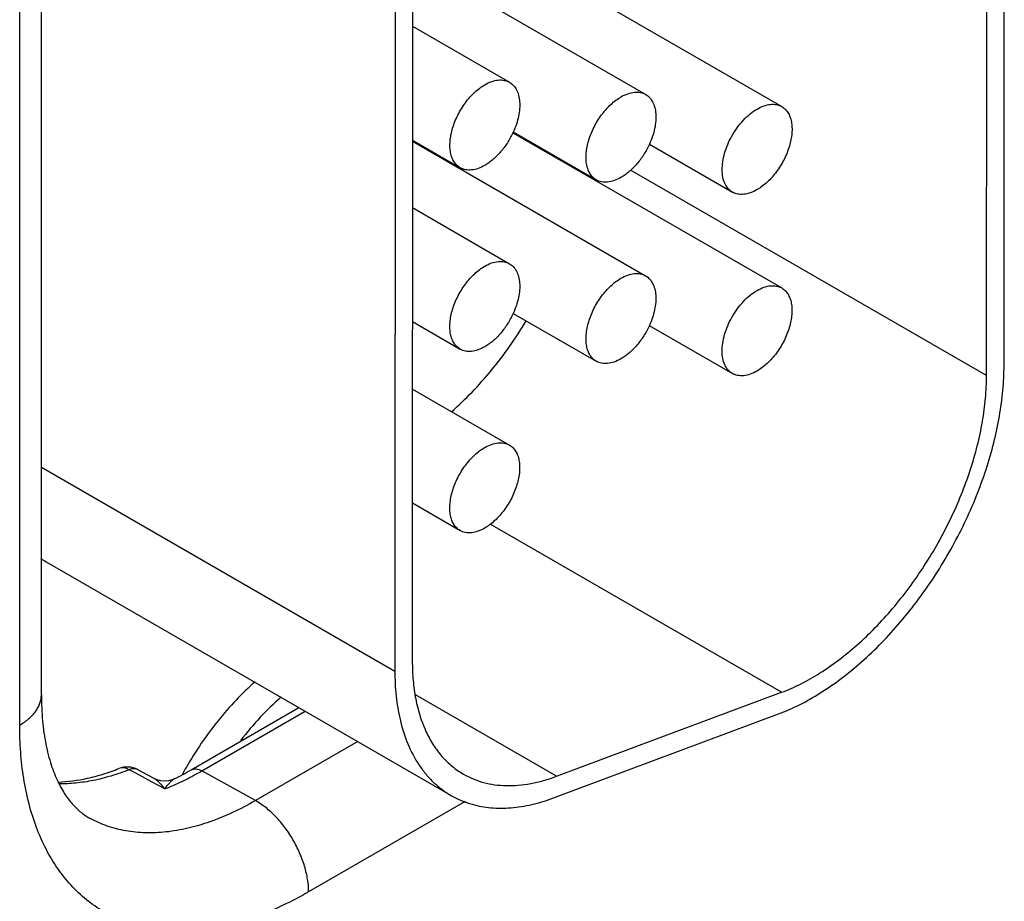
# Model space of a CAD drawing. Header units: inches. Extents: x 0 to 34, y 0 to 22.
# Tile 43 of 128: x 7.765 to 8.064, y 18.22 to 18.488. Entities that reach past the tile are written whole.
import ezdxf

# ---------------------------------------------------------------- set-up
doc = ezdxf.new("R2010")
doc.units = ezdxf.units.IN
doc.header["$LTSCALE"] = 1.87
doc.header["$MEASUREMENT"] = 0
doc.layers.get('0').update_dxf_attribs({"linetype": 'CONTINUOUS'})

msp = doc.modelspace()

# ---------------------------------------------------------------- linework, layer by layer
at = {"color": 7, "linetype": 'CONTINUOUS'}
for p, q in [((8.0635579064, 18.3826919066), (8.0636435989, 18.668097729)), ((8.0582546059, 18.3796319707), (8.0583402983, 18.665037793)), ((7.7710901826, 18.2826131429), (7.7710901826, 18.6114465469)), ((7.7645000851, 18.2734269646), (7.7645000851, 18.6022603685)), ((7.8838575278, 18.5504348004), (7.8837802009, 18.292891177)), ((7.8785542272, 18.5473748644), (7.8784769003, 18.289831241)), ((7.9143594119, 18.5085519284), (7.996041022, 18.4613899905)), ((7.8838441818, 18.5059849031), (7.9546835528, 18.4650831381)), ((7.883838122, 18.4858022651), (7.9133260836, 18.4687762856)), ((7.9143428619, 18.4534306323), (7.996024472, 18.4062686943)), ((7.9144515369, 18.4536710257), (7.939682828, 18.4391027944)), ((7.8838276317, 18.4508636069), (7.9546670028, 18.4099618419)), ((7.8838277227, 18.4511666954), (7.8983253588, 18.442795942)), ((7.9558090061, 18.4499778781), (7.9810402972, 18.4354096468)), ((8.0582546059, 18.3796319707), (7.9501120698, 18.4420721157)), ((7.8838215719, 18.4306809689), (7.9133095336, 18.4136549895)), ((7.9144349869, 18.3985497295), (7.939666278, 18.3839814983)), ((7.8838111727, 18.3960453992), (7.8983088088, 18.3876746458)), ((7.9557924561, 18.3948565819), (7.9810237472, 18.3802883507)), ((7.8838050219, 18.3755596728), (7.9132929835, 18.3585336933)), ((7.7710901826, 18.351834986), (7.8784769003, 18.289831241)), ((7.8837946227, 18.3409241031), (7.8982922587, 18.3325533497)), ((7.9959944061, 18.283403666), (7.9074287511, 18.3345403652)), ((7.7725246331, 18.3230843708), (7.8955612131, 18.2520445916)), ((7.927586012, 18.2578615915), (7.8847141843, 18.2826152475)), ((7.927586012, 18.2578615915), (7.9959944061, 18.283403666)), ((7.8165576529, 18.2598034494), (7.8493404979, 18.2787318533)), ((7.8198552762, 18.2595158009), (7.8512384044, 18.2776360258)), ((7.9266632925, 18.251298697), (7.9950716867, 18.2768407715)), ((7.8671967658, 18.2684218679), (7.8360971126, 18.2504653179)), ((7.7997629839, 18.2588071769), (7.7978018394, 18.2598691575)), ((7.8053383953, 18.2571819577), (7.8003449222, 18.259881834)), ((7.8047545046, 18.2561042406), (7.7997630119, 18.2588071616)), ((7.8360971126, 18.2504653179), (7.8198552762, 18.2595158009)), ((7.8085838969, 18.2540305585), (7.8047544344, 18.2561042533)), ((7.8085838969, 18.2540305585), (7.8047545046, 18.2561042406)), ((7.8998767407, 18.250230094), (7.8522846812, 18.2227510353))]:
    msp.add_line(p, q, dxfattribs=at)
msp.add_lwpolyline([(7.8114667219, 18.2570730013), (7.8108710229, 18.2568134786), (7.8097296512, 18.2564938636), (7.8085458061, 18.2563811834), (7.8073613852, 18.2564801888), (7.8062191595, 18.25678565), (7.8053381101, 18.2571821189)], dxfattribs=at)
for centre, radius, start, end in [((7.8915835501, 18.4640767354), 0.0251371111, 334.9354651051, 335.5384261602), ((7.9835534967, 18.4397627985), 0.0050259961, 238.7153868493, 240.000926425), ((7.983536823, 18.3846412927), 0.0050257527, 238.9519768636, 240.0009527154), ((7.7862869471, 18.3469160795), 0.0275200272, 236.1744435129, 239.9944637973), ((7.7971288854, 18.2539338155), 0.0067617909, 61.600347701, 111.4256343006), ((7.7717311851, 18.3372718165), 0.0895028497, 296.3563792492, 300.0554864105), ((7.9134216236, 18.2038896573), 0.1135134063, 149.9813111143, 151.3300030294), ((7.7768251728, 18.3333817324), 0.0854791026, 294.4418890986, 298.3628695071), ((7.7731290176, 18.3404083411), 0.0934181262, 298.3103916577, 300.0121787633), ((7.780102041, 18.3261367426), 0.07752753, 291.5539602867, 294.4526498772)]:
    msp.add_arc(centre, radius, start, end, dxfattribs=at)
for points, knots in [([(7.905829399, 18.4680352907), (7.906486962, 18.4684146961), (7.9077964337, 18.4690360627), (7.9098064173, 18.4695233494), (7.911412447, 18.4694801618), (7.9125582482, 18.4691623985), (7.9130799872, 18.4689177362), (7.9133258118, 18.468775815)], [0, 0, 0, 0, 0.2893065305, 0.548677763, 0.781651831, 0.8918291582, 1, 1, 1, 1]), ([(7.8983256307, 18.4427964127), (7.8979557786, 18.4430099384), (7.8972541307, 18.4435459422), (7.8964112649, 18.4446135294), (7.895780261, 18.445917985), (7.8953729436, 18.4474290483), (7.8951908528, 18.4491139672), (7.89523795, 18.4509384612), (7.8955106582, 18.4528649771), (7.8961792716, 18.4555589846), (7.8972576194, 18.4582256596), (7.8986766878, 18.4607640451), (7.899901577, 18.4625774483), (7.9012534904, 18.464245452), (7.9027035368, 18.465734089), (7.9042209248, 18.4670088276), (7.9052911, 18.4677246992), (7.905829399, 18.4680352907)], [0, 0, 0, 0, 0.0428205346, 0.0874111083, 0.1351983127, 0.187119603, 0.2435748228, 0.3045448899, 0.3696566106, 0.4382752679, 0.5824952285, 0.6562554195, 0.7296420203, 0.8016204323, 0.8712632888, 0.9376862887, 1, 1, 1, 1]), ([(7.9133258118, 18.468775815), (7.9135455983, 18.4686489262), (7.9139697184, 18.4683590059), (7.9147408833, 18.4676403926), (7.9155344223, 18.4664796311), (7.9161558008, 18.464793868), (7.9164563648, 18.4628454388), (7.9164335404, 18.4606911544), (7.9160909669, 18.4583923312), (7.9154387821, 18.4560167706), (7.9148195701, 18.4544487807), (7.9144643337, 18.4536678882)], [0, 0, 0, 0, 0.0463973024, 0.0934927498, 0.1920912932, 0.3000267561, 0.4194074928, 0.5505500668, 0.6924611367, 0.8431583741, 1, 1, 1, 1]), ([(7.9396830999, 18.4391032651), (7.9393132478, 18.4393167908), (7.9386115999, 18.4398527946), (7.9377687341, 18.4409203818), (7.9371377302, 18.4422248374), (7.9367304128, 18.4437359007), (7.936548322, 18.4454208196), (7.9365954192, 18.4472453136), (7.9368681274, 18.4491718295), (7.9375367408, 18.451865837), (7.9386150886, 18.4545325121), (7.940034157, 18.4570708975), (7.9412590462, 18.4588843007), (7.9426109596, 18.4605523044), (7.944061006, 18.4620409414), (7.945578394, 18.46331568), (7.9466485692, 18.4640315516), (7.9471868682, 18.4643421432)], [0, 0, 0, 0, 0.0428205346, 0.0874111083, 0.1351983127, 0.187119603, 0.2435748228, 0.3045448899, 0.3696566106, 0.4382752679, 0.5824952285, 0.6562554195, 0.7296420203, 0.8016204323, 0.8712632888, 0.9376862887, 1, 1, 1, 1]), ([(7.9471868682, 18.4643421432), (7.9478444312, 18.4647215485), (7.9491539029, 18.4653429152), (7.9511638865, 18.4658302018), (7.9527699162, 18.4657870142), (7.9539157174, 18.4654692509), (7.9544374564, 18.4652245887), (7.954683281, 18.4650826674)], [0, 0, 0, 0, 0.2893065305, 0.548677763, 0.781651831, 0.8918291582, 1, 1, 1, 1]), ([(7.954683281, 18.4650826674), (7.9549030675, 18.4649557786), (7.9553271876, 18.4646658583), (7.9560983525, 18.463947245), (7.9568918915, 18.4627864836), (7.9575132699, 18.4611007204), (7.957813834, 18.4591522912), (7.9577910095, 18.4569980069), (7.9574484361, 18.4546991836), (7.9567962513, 18.4523236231), (7.9561770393, 18.4507556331), (7.9558218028, 18.4499747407)], [0, 0, 0, 0, 0.0463973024, 0.0934927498, 0.1920912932, 0.3000267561, 0.4194074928, 0.5505500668, 0.6924611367, 0.8431583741, 1, 1, 1, 1]), ([(7.9808600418, 18.4524107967), (7.9813522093, 18.4532915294), (7.9824261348, 18.4549775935), (7.9842855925, 18.4572517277), (7.9863150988, 18.4591725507), (7.9877948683, 18.4602165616), (7.9885443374, 18.4606489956)], [0, 0, 0, 0, 0.2658112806, 0.5252776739, 0.772033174, 1, 1, 1, 1]), ([(7.9960407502, 18.4613895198), (7.9964106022, 18.4611759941), (7.9971122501, 18.4606399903), (7.997955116, 18.4595724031), (7.9985861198, 18.4582679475), (7.9989934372, 18.4567568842), (7.9991755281, 18.4550719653), (7.9991284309, 18.4532474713), (7.9988557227, 18.4513209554), (7.9981871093, 18.4486269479), (7.9971087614, 18.4459602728), (7.995689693, 18.4434218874), (7.9944648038, 18.4416084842), (7.9931128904, 18.4399404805), (7.9916628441, 18.4384518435), (7.990145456, 18.4371771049), (7.9890752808, 18.4364612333), (7.9885369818, 18.4361506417)], [0, 0, 0, 0, 0.0428205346, 0.0874111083, 0.1351983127, 0.187119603, 0.2435748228, 0.3045448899, 0.3696566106, 0.4382752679, 0.5824952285, 0.6562554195, 0.7296420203, 0.8016204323, 0.8712632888, 0.9376862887, 1, 1, 1, 1]), ([(7.9885443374, 18.4606489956), (7.9892019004, 18.4610284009), (7.9905113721, 18.4616497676), (7.9925213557, 18.4621370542), (7.9941273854, 18.4620938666), (7.9952731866, 18.4617761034), (7.9957949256, 18.4615314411), (7.9960407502, 18.4613895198)], [0, 0, 0, 0, 0.2893065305, 0.548677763, 0.781651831, 0.8918291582, 1, 1, 1, 1]), ([(7.9143535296, 18.4534276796), (7.9138600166, 18.4523724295), (7.9127350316, 18.4503404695), (7.9106966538, 18.4475963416), (7.9087450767, 18.445627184), (7.9070908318, 18.4443299), (7.9062458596, 18.4437814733), (7.9058220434, 18.4435369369)], [0, 0, 0, 0, 0.2638981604, 0.5242495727, 0.7722270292, 0.8891571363, 1, 1, 1, 1]), ([(7.9809435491, 18.4354675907), (7.9807063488, 18.4356117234), (7.9802504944, 18.4359434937), (7.9794336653, 18.4367727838), (7.9786242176, 18.4381178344), (7.9780557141, 18.4400565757), (7.9778695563, 18.4422818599), (7.9780688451, 18.4447184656), (7.9786414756, 18.4472838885), (7.979568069, 18.449887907), (7.9803955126, 18.4515795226), (7.9808600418, 18.4524107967)], [0, 0, 0, 0, 0.045217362, 0.091350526, 0.1889169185, 0.2971588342, 0.4178366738, 0.5506998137, 0.6939579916, 0.844865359, 1, 1, 1, 1]), ([(7.9558218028, 18.4499747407), (7.9553304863, 18.4488947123), (7.9542015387, 18.4468129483), (7.952140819, 18.4440003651), (7.9501577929, 18.4419814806), (7.9484729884, 18.4406534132), (7.9476116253, 18.4400931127), (7.9471795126, 18.4398437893)], [0, 0, 0, 0, 0.2635333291, 0.524011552, 0.7722128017, 0.8891961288, 1, 1, 1, 1]), ([(7.9058220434, 18.4435369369), (7.9051644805, 18.4431575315), (7.9038550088, 18.4425361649), (7.9018450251, 18.4420488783), (7.9002389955, 18.4420920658), (7.8990931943, 18.4424098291), (7.8985714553, 18.4426544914), (7.8983256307, 18.4427964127)], [0, 0, 0, 0, 0.2893065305, 0.548677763, 0.781651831, 0.8918291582, 1, 1, 1, 1]), ([(7.9471795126, 18.4398437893), (7.9465219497, 18.439464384), (7.945212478, 18.4388430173), (7.9432024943, 18.4383557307), (7.9415964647, 18.4383989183), (7.9404506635, 18.4387166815), (7.9399289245, 18.4389613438), (7.9396830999, 18.4391032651)], [0, 0, 0, 0, 0.2893065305, 0.548677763, 0.781651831, 0.8918291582, 1, 1, 1, 1]), ([(7.9885369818, 18.4361506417), (7.9878794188, 18.4357712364), (7.9865699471, 18.4351498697), (7.9845599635, 18.4346625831), (7.9829539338, 18.4347057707), (7.9818081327, 18.435023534), (7.9812863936, 18.4352681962), (7.981040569, 18.4354101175)], [0, 0, 0, 0, 0.2893065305, 0.548677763, 0.781651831, 0.8918291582, 1, 1, 1, 1]), ([(7.8983090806, 18.3876751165), (7.8979392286, 18.3878886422), (7.8972375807, 18.388424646), (7.8963947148, 18.3894922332), (7.895763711, 18.3907966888), (7.8953563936, 18.3923077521), (7.8951743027, 18.393992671), (7.8952213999, 18.395817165), (7.8954941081, 18.3977436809), (7.8961627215, 18.4004376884), (7.8972410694, 18.4031043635), (7.8986601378, 18.4056427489), (7.899885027, 18.4074561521), (7.9012369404, 18.4091241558), (7.9026869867, 18.4106127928), (7.9042043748, 18.4118875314), (7.90527455, 18.412603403), (7.905812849, 18.4129139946)], [0, 0, 0, 0, 0.0428205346, 0.0874111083, 0.1351983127, 0.187119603, 0.2435748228, 0.3045448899, 0.3696566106, 0.4382752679, 0.5824952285, 0.6562554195, 0.7296420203, 0.8016204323, 0.8712632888, 0.9376862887, 1, 1, 1, 1]), ([(7.905812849, 18.4129139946), (7.906470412, 18.4132933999), (7.9077798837, 18.4139147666), (7.9097898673, 18.4144020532), (7.911395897, 18.4143588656), (7.9125416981, 18.4140411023), (7.9130634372, 18.4137964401), (7.9133092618, 18.4136545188)], [0, 0, 0, 0, 0.2893065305, 0.548677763, 0.781651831, 0.8918291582, 1, 1, 1, 1]), ([(7.9133092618, 18.4136545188), (7.9135290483, 18.41352763), (7.9139531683, 18.4132377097), (7.9147243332, 18.4125190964), (7.9155178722, 18.411358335), (7.9161392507, 18.4096725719), (7.9164398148, 18.4077241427), (7.9164169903, 18.4055698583), (7.9160744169, 18.403271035), (7.9154222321, 18.4008954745), (7.91480302, 18.3993274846), (7.9144477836, 18.3985465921)], [0, 0, 0, 0, 0.0463973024, 0.0934927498, 0.1920912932, 0.3000267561, 0.4194074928, 0.5505500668, 0.6924611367, 0.8431583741, 1, 1, 1, 1]), ([(7.9471703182, 18.409220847), (7.9478278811, 18.4096002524), (7.9491373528, 18.410221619), (7.9511473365, 18.4107089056), (7.9527533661, 18.4106657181), (7.9538991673, 18.4103479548), (7.9544209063, 18.4101032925), (7.9546667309, 18.4099613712)], [0, 0, 0, 0, 0.2893065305, 0.548677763, 0.781651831, 0.8918291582, 1, 1, 1, 1]), ([(7.9546667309, 18.4099613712), (7.9548865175, 18.4098344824), (7.9553106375, 18.4095445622), (7.9560818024, 18.4088259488), (7.9568753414, 18.4076651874), (7.9574967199, 18.4059794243), (7.9577972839, 18.4040309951), (7.9577744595, 18.4018767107), (7.957431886, 18.3995778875), (7.9567797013, 18.3972023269), (7.9561604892, 18.395634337), (7.9558052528, 18.3948534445)], [0, 0, 0, 0, 0.0463973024, 0.0934927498, 0.1920912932, 0.3000267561, 0.4194074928, 0.5505500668, 0.6924611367, 0.8431583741, 1, 1, 1, 1]), ([(7.9396665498, 18.3839819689), (7.9392966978, 18.3841954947), (7.9385950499, 18.3847314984), (7.937752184, 18.3857990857), (7.9371211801, 18.3871035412), (7.9367138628, 18.3886146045), (7.9365317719, 18.3902995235), (7.9365788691, 18.3921240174), (7.9368515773, 18.3940505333), (7.9375201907, 18.3967445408), (7.9385985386, 18.3994112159), (7.940017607, 18.4019496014), (7.9412424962, 18.4037630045), (7.9425944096, 18.4054310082), (7.9440444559, 18.4069196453), (7.945561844, 18.4081943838), (7.9466320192, 18.4089102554), (7.9471703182, 18.409220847)], [0, 0, 0, 0, 0.0428205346, 0.0874111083, 0.1351983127, 0.187119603, 0.2435748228, 0.3045448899, 0.3696566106, 0.4382752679, 0.5824952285, 0.6562554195, 0.7296420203, 0.8016204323, 0.8712632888, 0.9376862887, 1, 1, 1, 1]), ([(7.9885277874, 18.4055276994), (7.9891853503, 18.4059071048), (7.990494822, 18.4065284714), (7.9925048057, 18.407015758), (7.9941108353, 18.4069725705), (7.9952566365, 18.4066548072), (7.9957783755, 18.4064101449), (7.9960242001, 18.4062682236)], [0, 0, 0, 0, 0.2893065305, 0.548677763, 0.781651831, 0.8918291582, 1, 1, 1, 1]), ([(7.9808598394, 18.3973187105), (7.9813517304, 18.3981963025), (7.9824243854, 18.3998762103), (7.9842802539, 18.4021420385), (7.9863048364, 18.4040559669), (7.9877804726, 18.4050965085), (7.9885277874, 18.4055276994)], [0, 0, 0, 0, 0.2658335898, 0.5252823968, 0.7720195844, 1, 1, 1, 1]), ([(7.9960242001, 18.4062682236), (7.9963940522, 18.4060546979), (7.9970957, 18.4055186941), (7.9979385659, 18.4044511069), (7.9985695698, 18.4031466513), (7.9989768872, 18.4016355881), (7.999158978, 18.3999506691), (7.9991118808, 18.3981261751), (7.9988391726, 18.3961996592), (7.9981705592, 18.3935056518), (7.9970922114, 18.3908389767), (7.995673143, 18.3883005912), (7.9944482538, 18.3864871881), (7.9930963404, 18.3848191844), (7.991646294, 18.3833305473), (7.990128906, 18.3820558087), (7.9890587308, 18.3813399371), (7.9885204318, 18.3810293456)], [0, 0, 0, 0, 0.0428205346, 0.0874111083, 0.1351983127, 0.187119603, 0.2435748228, 0.3045448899, 0.3696566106, 0.4382752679, 0.5824952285, 0.6562554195, 0.7296420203, 0.8016204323, 0.8712632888, 0.9376862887, 1, 1, 1, 1]), ([(7.9144477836, 18.3985465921), (7.913956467, 18.3974665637), (7.9128275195, 18.3953847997), (7.9107667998, 18.3925722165), (7.9087837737, 18.390553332), (7.9070989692, 18.3892252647), (7.9062376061, 18.3886649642), (7.9058054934, 18.3884156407)], [0, 0, 0, 0, 0.2635333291, 0.524011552, 0.7722128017, 0.8891961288, 1, 1, 1, 1]), ([(7.8957085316, 18.3686698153), (7.8978606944, 18.3705679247), (7.9020707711, 18.37462086), (7.9079629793, 18.3812644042), (7.9134656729, 18.3884936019), (7.9168106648, 18.39361494), (7.9183996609, 18.3962477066)], [0, 0, 0, 0, 0.2401965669, 0.4885008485, 0.7426008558, 1, 1, 1, 1]), ([(7.9558052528, 18.3948534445), (7.9553139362, 18.3937734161), (7.9541849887, 18.3916916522), (7.952124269, 18.388879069), (7.9501412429, 18.3868601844), (7.9484564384, 18.3855321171), (7.9475950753, 18.3849718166), (7.9471629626, 18.3847224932)], [0, 0, 0, 0, 0.2635333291, 0.524011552, 0.7722128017, 0.8891961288, 1, 1, 1, 1]), ([(7.9809447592, 18.3803355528), (7.9807063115, 18.3804790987), (7.98024797, 18.3808099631), (7.9794264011, 18.3816385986), (7.978611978, 18.3829852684), (7.9780399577, 18.384928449), (7.9778526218, 18.3871600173), (7.9780530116, 18.3896041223), (7.9786289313, 18.3921775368), (7.979560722, 18.3947892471), (7.9803927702, 18.3964854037), (7.9808598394, 18.3973187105)], [0, 0, 0, 0, 0.0452091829, 0.0913196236, 0.1888219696, 0.2970127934, 0.4176755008, 0.5505611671, 0.6938678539, 0.84482935, 1, 1, 1, 1]), ([(7.9058054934, 18.3884156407), (7.9051479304, 18.3880362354), (7.9038384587, 18.3874148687), (7.9018284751, 18.3869275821), (7.9002224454, 18.3869707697), (7.8990766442, 18.387288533), (7.8985549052, 18.3875331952), (7.8983090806, 18.3876751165)], [0, 0, 0, 0, 0.2893065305, 0.548677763, 0.781651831, 0.8918291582, 1, 1, 1, 1]), ([(7.9471629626, 18.3847224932), (7.9465053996, 18.3843430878), (7.9451959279, 18.3837217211), (7.9431859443, 18.3832344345), (7.9415799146, 18.3832776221), (7.9404341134, 18.3835953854), (7.9399123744, 18.3838400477), (7.9396665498, 18.3839819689)], [0, 0, 0, 0, 0.2893065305, 0.548677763, 0.781651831, 0.8918291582, 1, 1, 1, 1]), ([(7.9950716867, 18.2768407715), (7.9972229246, 18.2776439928), (8.0015609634, 18.279561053), (8.0079157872, 18.2831674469), (8.0142358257, 18.2875530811), (8.0204468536, 18.2926611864), (8.0264762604, 18.298434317), (8.0322563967, 18.3048026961), (8.0377160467, 18.3116938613), (8.0427937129, 18.3190242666), (8.0474269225, 18.3267094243), (8.051563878, 18.334657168), (8.055152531, 18.3427752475), (8.0581540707, 18.3509660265), (8.060530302, 18.359135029), (8.0622556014, 18.3671871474), (8.0633054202, 18.3750251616), (8.063557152, 18.3801791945), (8.0635579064, 18.3826919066)], [0, 0, 0, 0, 0.052002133, 0.1071594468, 0.1652416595, 0.2259910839, 0.289089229, 0.3541161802, 0.4206038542, 0.4880467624, 0.5559209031, 0.6236904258, 0.6908203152, 0.7567871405, 0.8210960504, 0.8833281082, 0.9430969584, 1, 1, 1, 1]), ([(7.9885204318, 18.3810293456), (7.9878628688, 18.3806499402), (7.9865533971, 18.3800285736), (7.9845434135, 18.379541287), (7.9829373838, 18.3795844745), (7.9817915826, 18.3799022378), (7.9812698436, 18.3801469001), (7.981024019, 18.3802888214)], [0, 0, 0, 0, 0.2893065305, 0.548677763, 0.781651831, 0.8918291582, 1, 1, 1, 1]), ([(7.9959944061, 18.283403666), (7.9979504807, 18.2841340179), (8.0018944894, 18.2858764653), (8.0076711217, 18.2891554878), (8.0134163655, 18.2931419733), (8.0190622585, 18.297786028), (8.0245446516, 18.3030337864), (8.0316164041, 18.3108280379), (8.0396182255, 18.3216592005), (8.0462490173, 18.3334739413), (8.0506139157, 18.3433436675), (8.0533417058, 18.3507906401), (8.0555023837, 18.3582166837), (8.0570705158, 18.3655363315), (8.0580254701, 18.3726615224), (8.0582539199, 18.3773472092), (8.0582546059, 18.3796319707)], [0, 0, 0, 0, 0.0520199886, 0.1071781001, 0.1652596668, 0.2260210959, 0.2891299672, 0.3541656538, 0.4880439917, 0.6236381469, 0.6907763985, 0.7567551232, 0.8210765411, 0.8833078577, 0.9430772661, 1, 1, 1, 1]), ([(7.9132927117, 18.3585332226), (7.9136625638, 18.3583196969), (7.9143642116, 18.3577836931), (7.9152070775, 18.3567161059), (7.9158380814, 18.3554116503), (7.9162453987, 18.353900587), (7.9164274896, 18.3522156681), (7.9163803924, 18.3503911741), (7.9161076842, 18.3484646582), (7.9154390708, 18.3457706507), (7.9143607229, 18.3431039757), (7.9129416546, 18.3405655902), (7.9117167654, 18.338752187), (7.9103648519, 18.3370841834), (7.9089148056, 18.3355955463), (7.9073974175, 18.3343208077), (7.9063272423, 18.3336049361), (7.9057889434, 18.3332943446)], [0, 0, 0, 0, 0.0428205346, 0.0874111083, 0.1351983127, 0.187119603, 0.2435748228, 0.3045448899, 0.3696566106, 0.4382752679, 0.5824952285, 0.6562554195, 0.7296420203, 0.8016204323, 0.8712632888, 0.9376862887, 1, 1, 1, 1]), ([(7.9057962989, 18.3577926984), (7.9064538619, 18.3581721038), (7.9077633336, 18.3587934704), (7.9097733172, 18.359280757), (7.9113793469, 18.3592375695), (7.9125251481, 18.3589198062), (7.9130468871, 18.3586751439), (7.9132927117, 18.3585332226)], [0, 0, 0, 0, 0.2893065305, 0.548677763, 0.781651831, 0.8918291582, 1, 1, 1, 1]), ([(7.8982925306, 18.3325538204), (7.8979226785, 18.3327673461), (7.8972210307, 18.3333033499), (7.8963781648, 18.3343709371), (7.8957471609, 18.3356753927), (7.8953398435, 18.3371864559), (7.8951577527, 18.3388713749), (7.8952048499, 18.3406958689), (7.8954775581, 18.3426223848), (7.8961461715, 18.3453163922), (7.8972245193, 18.3479830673), (7.8986435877, 18.3505214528), (7.8998684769, 18.3523348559), (7.9012203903, 18.3540028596), (7.9026704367, 18.3554914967), (7.9041878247, 18.3567662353), (7.905258, 18.3574821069), (7.9057962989, 18.3577926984)], [0, 0, 0, 0, 0.0428205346, 0.0874111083, 0.1351983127, 0.187119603, 0.2435748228, 0.3045448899, 0.3696566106, 0.4382752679, 0.5824952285, 0.6562554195, 0.7296420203, 0.8016204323, 0.8712632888, 0.9376862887, 1, 1, 1, 1]), ([(7.9057889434, 18.3332943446), (7.9051313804, 18.3329149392), (7.9038219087, 18.3322935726), (7.901811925, 18.331806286), (7.9002058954, 18.3318494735), (7.8990600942, 18.3321672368), (7.8985383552, 18.3324118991), (7.8982925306, 18.3325538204)], [0, 0, 0, 0, 0.2893065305, 0.548677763, 0.781651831, 0.8918291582, 1, 1, 1, 1]), ([(7.8837802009, 18.292891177), (7.8837796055, 18.2909083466), (7.8839413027, 18.2870428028), (7.8844694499, 18.2832081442), (7.8848280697, 18.2813622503)], [0, 0, 0, 0, 0.5132561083, 1, 1, 1, 1]), ([(7.8784769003, 18.289831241), (7.8784761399, 18.2872986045), (7.8787153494, 18.2823822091), (7.8795062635, 18.2775197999), (7.8800446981, 18.2752018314)], [0, 0, 0, 0, 0.5155683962, 1, 1, 1, 1]), ([(7.8359922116, 18.2865927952), (7.8339906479, 18.2848217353), (7.8300819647, 18.2810273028), (7.8227672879, 18.2726299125), (7.8179810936, 18.2656049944), (7.8151346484, 18.2606784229)], [0, 0, 0, 0, 0.240159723, 0.4887227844, 1, 1, 1, 1]), ([(7.7645000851, 18.2734269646), (7.7654877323, 18.2739972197), (7.7668708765, 18.2749495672), (7.7684356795, 18.276447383), (7.7693881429, 18.2776018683), (7.7701410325, 18.2788072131), (7.7706860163, 18.2800526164), (7.7710162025, 18.2813254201), (7.7710901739, 18.2821871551), (7.7710901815, 18.2826131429)], [0, 0, 0, 0, 0.2892716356, 0.4225285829, 0.5484904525, 0.6678877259, 0.7818631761, 0.8919499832, 1, 1, 1, 1]), ([(7.7710901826, 18.2826131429), (7.7710901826, 18.2799600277), (7.7713018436, 18.2748997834), (7.7723022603, 18.2677651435), (7.7738825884, 18.2615510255), (7.7753449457, 18.2578179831), (7.7761520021, 18.2561424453)], [0, 0, 0, 0, 0.2931133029, 0.5586196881, 0.7945339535, 1, 1, 1, 1]), ([(7.8439311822, 18.2819855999), (7.8417191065, 18.2800273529), (7.8374143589, 18.2758059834), (7.8335145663, 18.2712104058), (7.831632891, 18.2687919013)], [0, 0, 0, 0, 0.4908643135, 1, 1, 1, 1]), ([(7.8848280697, 18.2813622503), (7.8849999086, 18.2804777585), (7.885747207, 18.2771096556), (7.8868680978, 18.2738180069), (7.8879374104, 18.2715039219)], [0, 0, 0, 0, 0.2611506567, 1, 1, 1, 1]), ([(7.8800446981, 18.2752018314), (7.8806387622, 18.2726443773), (7.8821503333, 18.2677915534), (7.8850549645, 18.2622481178), (7.8878855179, 18.2584617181), (7.8902110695, 18.2559757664), (7.8927624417, 18.2538138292), (7.8946100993, 18.2525943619), (7.8955615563, 18.2520451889)], [0, 0, 0, 0, 0.2748630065, 0.5294006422, 0.6506746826, 0.7688962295, 0.884992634, 1, 1, 1, 1]), ([(7.7657188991, 18.2572986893), (7.7653041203, 18.259903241), (7.7646904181, 18.2652709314), (7.7645000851, 18.2706687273), (7.7645000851, 18.2734269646)], [0, 0, 0, 0, 0.4887996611, 1, 1, 1, 1]), ([(7.8879374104, 18.2715039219), (7.8885838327, 18.2701050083), (7.8900245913, 18.2674452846), (7.8926856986, 18.263873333), (7.8957714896, 18.2608600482), (7.8981004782, 18.2592388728), (7.899311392, 18.2585396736)], [0, 0, 0, 0, 0.2640551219, 0.5164314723, 0.7604071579, 1, 1, 1, 1]), ([(7.7761325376, 18.2561265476), (7.7791358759, 18.2562195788), (7.7837619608, 18.2568529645), (7.7899013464, 18.258488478), (7.7930614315, 18.2596015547), (7.7946591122, 18.2602284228)], [0, 0, 0, 0, 0.4731384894, 0.729754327, 1, 1, 1, 1]), ([(7.7978018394, 18.2598691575), (7.7959852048, 18.2591563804), (7.7923750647, 18.2579002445), (7.7869366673, 18.256526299), (7.7816298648, 18.2557143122), (7.7781312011, 18.2555488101), (7.7764213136, 18.2555668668)], [0, 0, 0, 0, 0.2669001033, 0.5220853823, 0.7661271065, 1, 1, 1, 1]), ([(7.7978018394, 18.2598691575), (7.7975419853, 18.2600132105), (7.7970155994, 18.2602513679), (7.7961963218, 18.260442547), (7.7953986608, 18.2604465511), (7.7948940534, 18.2603205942), (7.7946591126, 18.2602284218)], [0, 0, 0, 0, 0.2731731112, 0.5278426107, 0.7679595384, 1, 1, 1, 1]), ([(7.8003449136, 18.2598818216), (7.8001699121, 18.2599764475), (7.7997841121, 18.2601219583), (7.7991511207, 18.2601875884), (7.7984758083, 18.2601050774), (7.7980278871, 18.2599611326), (7.7978018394, 18.2598691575)], [0, 0, 0, 0, 0.2274881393, 0.4650887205, 0.7209452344, 1, 1, 1, 1]), ([(7.8165576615, 18.2598034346), (7.8167756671, 18.2599293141), (7.8172747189, 18.2601129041), (7.8181035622, 18.2601423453), (7.8189880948, 18.2599417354), (7.8195649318, 18.2596775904), (7.8198552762, 18.2595158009)], [0, 0, 0, 0, 0.2187346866, 0.452325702, 0.7111968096, 1, 1, 1, 1]), ([(7.8522846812, 18.2227510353), (7.8497747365, 18.2213018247), (7.8447630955, 18.2186505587), (7.8371274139, 18.2153898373), (7.8307769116, 18.2133409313), (7.8257840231, 18.2121448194), (7.8209808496, 18.2112618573), (7.8151053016, 18.2106798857), (7.8082448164, 18.2108501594), (7.8017143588, 18.2119006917), (7.7955684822, 18.2138273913), (7.789860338, 18.2166171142), (7.7846402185, 18.2202466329), (7.7799527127, 18.2246831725), (7.7758350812, 18.229886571), (7.7723173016, 18.2358115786), (7.7694231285, 18.2424096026), (7.7671714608, 18.2496278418), (7.7661346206, 18.2546882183), (7.7657188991, 18.2572986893)], [0, 0, 0, 0, 0.0760116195, 0.1485122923, 0.2174984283, 0.2507148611, 0.2831055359, 0.3455303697, 0.4051826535, 0.4625954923, 0.5184383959, 0.5734878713, 0.628578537, 0.684541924, 0.7421459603, 0.8020478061, 0.8647663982, 0.9306739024, 1, 1, 1, 1]), ([(7.8085838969, 18.2540305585), (7.8083251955, 18.2543748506), (7.8078073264, 18.255023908), (7.8069969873, 18.255901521), (7.8063060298, 18.2565276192), (7.8057523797, 18.2569369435), (7.8054760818, 18.2571075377), (7.8053382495, 18.2571820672)], [0, 0, 0, 0, 0.2837710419, 0.5466443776, 0.7864447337, 0.8967510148, 1, 1, 1, 1]), ([(7.8085838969, 18.2540305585), (7.8088283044, 18.2543713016), (7.8093075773, 18.2550113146), (7.8099347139, 18.2557557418), (7.8104285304, 18.2562708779), (7.8107788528, 18.2565979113), (7.8111182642, 18.2568693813), (7.8113513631, 18.257015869), (7.8114665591, 18.2570729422)], [0, 0, 0, 0, 0.2980998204, 0.5681922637, 0.6913116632, 0.8052196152, 0.9086087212, 1, 1, 1, 1]), ([(7.899311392, 18.2585396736), (7.9002665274, 18.2579881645), (7.9022642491, 18.2570058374), (7.9054544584, 18.2559276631), (7.9088263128, 18.2552465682), (7.912358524, 18.2549672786), (7.9160306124, 18.2550884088), (7.9198209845, 18.2556101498), (7.923705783, 18.2565263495), (7.926287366, 18.2573767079), (7.927586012, 18.2578615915)], [0, 0, 0, 0, 0.1132369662, 0.2277745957, 0.3448283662, 0.4655028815, 0.5907434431, 0.7213169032, 0.8576778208, 1, 1, 1, 1]), ([(7.7761520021, 18.2561424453), (7.7768010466, 18.2547949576), (7.7778618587, 18.2528969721), (7.7794901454, 18.2506310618), (7.7810561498, 18.2487647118), (7.7827419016, 18.2471765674), (7.78452854, 18.2458786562), (7.7854402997, 18.2453270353), (7.7859009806, 18.2450740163)], [0, 0, 0, 0, 0.2994690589, 0.4334732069, 0.5582395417, 0.7869386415, 0.894763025, 1, 1, 1, 1]), ([(7.8955615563, 18.2520451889), (7.8965606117, 18.2514685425), (7.8986440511, 18.2504348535), (7.9008396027, 18.2496684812), (7.9019609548, 18.2493511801)], [0, 0, 0, 0, 0.4974450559, 1, 1, 1, 1]), ([(7.9019609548, 18.2493511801), (7.903808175, 18.2488284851), (7.9077142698, 18.2481313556), (7.9138344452, 18.2481430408), (7.920244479, 18.2491825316), (7.9245110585, 18.2504951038), (7.9266632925, 18.251298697)], [0, 0, 0, 0, 0.2288085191, 0.4696586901, 0.7261848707, 1, 1, 1, 1]), ([(7.8360971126, 18.2504653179), (7.8338391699, 18.2491616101), (7.829332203, 18.2467981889), (7.8224581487, 18.2439667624), (7.8157034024, 18.241966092), (7.809129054, 18.240817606), (7.8027947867, 18.240535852), (7.7967594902, 18.2411293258), (7.7910849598, 18.2425972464), (7.787563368, 18.2441609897), (7.7859009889, 18.2450740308)], [0, 0, 0, 0, 0.1483394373, 0.2891047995, 0.4223300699, 0.5483560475, 0.6678791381, 0.7819750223, 0.8920937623, 1, 1, 1, 1]), ([(7.8522846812, 18.2227510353), (7.8522846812, 18.2240232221), (7.8520489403, 18.226671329), (7.8511105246, 18.2306647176), (7.8496083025, 18.23470679), (7.8475996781, 18.2386423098), (7.8451614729, 18.2423212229), (7.8423864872, 18.2456030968), (7.8393813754, 18.2483621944), (7.8371997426, 18.2498508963), (7.8360971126, 18.2504653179)], [0, 0, 0, 0, 0.1143727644, 0.2378469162, 0.3678188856, 0.5010974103, 0.6342229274, 0.7637481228, 0.8865194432, 1, 1, 1, 1])]:
    msp.add_open_spline(points, degree=3, knots=knots, dxfattribs=at)

doc.saveas('drawing.dxf')
